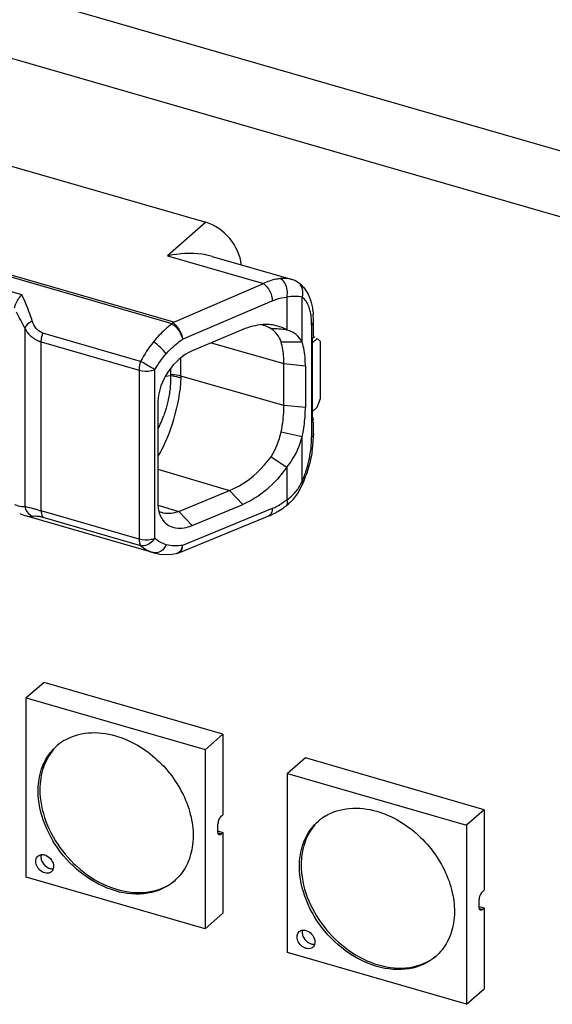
# Model space of a CAD drawing. Header units: millimetres. Extents: x 0 to 210, y 0 to 297.
# Tile 57 of 58: x 137.05 to 139.62, y 228.32 to 233.09. Entities that reach past the tile are written whole.
import ezdxf

# ---------------------------------------------------------------- set-up
doc = ezdxf.new("R2010")
doc.units = ezdxf.units.MM
doc.header["$LTSCALE"] = 19.36
doc.layers.get('0').update_dxf_attribs({"linetype": 'CONTINUOUS'})

msp = doc.modelspace()

# ---------------------------------------------------------------- linework, layer by layer
at = {"color": 7, "linetype": 'Continuous'}
for p, q in [((140.89267, 232.09563), (106.04993, 242.15386)), ((105.77493, 241.9157), (140.61767, 231.85747)), ((135.2195, 232.89377), (137.94634, 232.1066)), ((137.97708, 231.94152), (138.3594, 231.83116)), ((138.39163, 231.81672), (138.39158, 231.81675)), ((138.46818, 231.55701), (138.46818, 231.62602)), ((138.12611, 231.58757), (137.88122, 231.48394)), ((138.4666, 231.54967), (138.46461, 231.54596)), ((138.31122, 231.52782), (138.41336, 231.52821)), ((138.46296, 231.52376), (138.48648, 231.54413)), ((138.46296, 231.13956), (138.46296, 231.5437)), ((138.50265, 231.53013), (138.48648, 231.54413)), ((138.50265, 231.25416), (138.50265, 231.53013)), ((138.32528, 231.22082), (138.32528, 231.42289)), ((138.42894, 231.41268), (138.42894, 231.21061)), ((137.71502, 231.23749), (137.71502, 230.74672)), ((138.48648, 231.21216), (138.46296, 231.19179)), ((138.48648, 231.21216), (138.50265, 231.25416)), ((138.46818, 231.0831), (138.46818, 231.13956)), ((138.41337, 231.06822), (138.31118, 231.09144)), ((138.26311, 230.97201), (138.33922, 230.92249)), ((137.81663, 230.70746), (138.06133, 230.80916)), ((138.37093, 230.76803), (138.39017, 230.79309)), ((137.88134, 230.6396), (138.12641, 230.74174)), ((138.33691, 230.73596), (138.33688, 230.73593)), ((137.04583, 230.69851), (137.05276, 230.69539)), ((137.05276, 230.69539), (137.07118, 230.68836)), ((137.07118, 230.68836), (137.07866, 230.68604)), ((137.07865, 230.68604), (137.6933, 230.50861)), ((137.81707, 230.50774), (138.25125, 230.68588)), ((137.80316, 230.50376), (137.80304, 230.50374)), ((137.81051, 230.50549), (137.8107, 230.50555)), ((137.16407, 229.88083), (137.07741, 229.80577)), ((138.03009, 229.63054), (137.16407, 229.88054)), ((137.07712, 228.93955), (137.07712, 229.80557)), ((137.07741, 229.80577), (137.94342, 229.55577)), ((138.03009, 229.63054), (137.94342, 229.55549)), ((138.03009, 229.63054), (138.03009, 229.24083)), ((137.94342, 229.55549), (137.94342, 228.68947)), ((138.42908, 229.51565), (138.34241, 229.4406)), ((139.29509, 229.26537), (138.42908, 229.51536)), ((138.34212, 228.57438), (138.34212, 229.44039)), ((138.34241, 229.4406), (139.20843, 229.1906)), ((139.29509, 229.26537), (139.20843, 229.19031)), ((139.29509, 229.26537), (139.29509, 228.87566)), ((138.01264, 229.22082), (138.01531, 229.22566)), ((138.02192, 229.23376), (138.03009, 229.24083)), ((138.00526, 229.19046), (138.0056, 229.19656)), ((138.00526, 229.16159), (138.00526, 229.19046)), ((139.20843, 229.19031), (139.20843, 228.32429)), ((138.03038, 229.15415), (138.00521, 229.16141)), ((138.0056, 229.15609), (138.00526, 229.16159)), ((138.03009, 229.15423), (138.02192, 229.14716)), ((138.03009, 229.15423), (138.03009, 228.76452)), ((137.94342, 228.68918), (137.07741, 228.93918)), ((139.27026, 228.82529), (139.2706, 228.83138)), ((139.27764, 228.85565), (139.28031, 228.86048)), ((139.28693, 228.86859), (139.29509, 228.87566)), ((139.29538, 228.78897), (139.27021, 228.79624)), ((139.27026, 228.79642), (139.27026, 228.82529)), ((139.2706, 228.79091), (139.27026, 228.79642)), ((139.29509, 228.78906), (139.28693, 228.78198)), ((139.29509, 228.78906), (139.29509, 228.39935)), ((137.94342, 228.68947), (138.03009, 228.76452)), ((139.20843, 228.32401), (138.34241, 228.574)), ((139.20843, 228.32429), (139.29509, 228.39935))]:
    msp.add_line(p, q, dxfattribs=at)
at = {"color": 9, "linetype": 'Continuous'}
for p, q in [((137.78418, 231.61579), (134.95855, 232.43148)), ((137.79145, 231.62363), (134.96584, 232.43931)), ((137.05642, 231.75521), (134.88189, 232.38294)), ((137.94634, 232.1066), (137.76156, 231.94379)), ((137.76156, 231.94379), (138.22562, 231.80982)), ((137.79145, 231.62363), (138.22562, 231.80982)), ((138.33908, 231.74457), (138.33908, 231.58503)), ((138.41323, 231.52724), (138.41337, 231.74394)), ((137.83462, 231.54061), (138.2688, 231.72679)), ((137.06996, 231.59369), (137.06996, 230.73165)), ((138.45925, 231.60935), (138.45925, 231.06644)), ((137.63127, 231.43382), (137.1579, 231.57047)), ((137.15048, 231.52777), (137.62387, 231.39112)), ((137.15048, 230.71044), (137.15048, 231.52777)), ((137.97267, 231.52264), (138.32528, 231.42289)), ((137.82678, 231.36184), (137.82678, 231.45089)), ((138.32528, 231.42289), (138.42894, 231.41268)), ((137.62387, 231.39112), (137.62387, 230.57379)), ((137.70005, 230.57712), (137.70005, 231.39444)), ((137.75156, 231.36244), (137.77573, 231.36531)), ((137.77592, 231.37007), (137.77563, 231.36533)), ((137.77592, 231.39912), (137.77592, 231.37007)), ((138.32528, 231.22082), (137.82678, 231.36184)), ((138.42894, 231.21061), (138.32528, 231.22082)), ((138.41333, 230.85228), (138.41326, 231.06874)), ((137.71502, 230.91215), (138.06133, 230.80916)), ((138.33912, 230.92277), (138.33905, 230.7632)), ((138.12641, 230.74174), (138.06128, 230.80917)), ((137.7153, 230.73759), (137.81663, 230.70746)), ((137.62387, 230.57379), (137.15048, 230.71044)), ((137.8167, 230.70745), (137.88134, 230.6396)), ((138.2688, 230.72202), (137.83462, 230.54388)), ((137.15789, 230.68057), (137.63127, 230.54392)), ((137.83349, 230.53185), (137.8343, 230.53754)), ((138.02221, 229.14708), (138.00654, 229.1516)), ((139.28721, 228.7819), (139.27154, 228.78642))]:
    msp.add_line(p, q, dxfattribs=at)
at = {"color": 7, "linetype": 'Continuous'}
for points in [[(138.39161, 231.81673), (138.37795, 231.82424), (138.3633, 231.82996), (138.3591, 231.83124)], [(138.39017, 230.79309), (138.40685, 230.82131), (138.41703, 230.84308)], [(138.33691, 230.73596), (138.34945, 230.74633), (138.37093, 230.76803)], [(137.69384, 230.50846), (137.6974, 230.50747), (137.72452, 230.50201), (137.75311, 230.4998), (137.78291, 230.50101), (137.80304, 230.50372)], [(137.80316, 230.50376), (137.80471, 230.50406), (137.8107, 230.50555)], [(137.81052, 230.5055), (137.81194, 230.50593), (137.81698, 230.50774)]]:
    msp.add_lwpolyline(points, dxfattribs=at)
for centre, radius, start, end in [((137.88011, 231.38058), 0.57555, 101.54182, 101.88731), ((138.3234, 231.71033), 0.12639, 47.97255, 57.37938), ((138.04247, 231.62649), 0.42571, 359.93621, 4.55615), ((138.16892, 231.43323), 0.18388, 69.24623, 74.43911), ((138.17064, 231.43784), 0.17895, 59.03514, 69.23962), ((136.74177, 213.08937), 18.56574, 85.063969, 85.299583), ((138.44219, 231.56067), 0.02682, 320.76032, 326.72776), ((138.44795, 231.55752), 0.02023, 337.15954, 345.50961), ((137.84492, 231.21089), 0.58402, 357.74926, 359.97286), ((137.96012, 231.08371), 0.50806, 355.44548, 359.93117), ((137.88138, 231.08967), 0.58703, 351.48872, 355.47623), ((137.81571, 231.09647), 0.65253, 337.15194, 340.78013), ((138.08348, 231.06446), 0.4149, 305.28767, 307.64407), ((138.12219, 230.99999), 0.33959, 292.33321, 297.78452), ((138.11085, 231.02197), 0.36433, 297.75165, 300.34747), ((138.09775, 231.04397), 0.38993, 300.37531, 305.31564), ((137.38749, 229.3893), 0.24565, 121.23396, 130.87549), ((138.6525, 229.02412), 0.24565, 121.23396, 130.87549), ((138.07465, 229.18908), 0.06945, 168.6809, 173.81526), ((137.18093, 228.98686), 0.02851, 310.97589, 320.81198), ((137.63412, 229.10463), 0.24436, 310.89329, 313.46755), ((139.33965, 228.8239), 0.06945, 168.6809, 173.81526), ((138.44593, 228.62168), 0.02851, 310.97589, 320.81198), ((138.89912, 228.73946), 0.24436, 310.89329, 313.46755)]:
    msp.add_arc(centre, radius, start, end, dxfattribs=at)
at = {"color": 9, "linetype": 'Continuous'}
for centre, radius, start, end in [((138.29139, 231.79825), 0.03883, 59.08037, 66.9237), ((138.36305, 231.77204), 0.05304, 50.97915, 57.38635), ((136.15432, 231.17067), 1.00863, 24.79714, 29.78897), ((138.03829, 231.2712), 0.42816, 126.40643, 129.08317), ((137.20176, 231.36596), 0.57516, 333.18894, 340.2526), ((138.02803, 231.06677), 0.43122, 356.56986, 359.95538), ((137.86555, 231.08297), 0.59437, 337.16196, 342.59564), ((138.15807, 230.9767), 0.28396, 332.72237, 334.0132), ((138.21, 230.94483), 0.22292, 315.20134, 320.17077), ((138.15878, 230.98752), 0.28742, 295.09929, 300.4247), ((137.06476, 230.81031), 0.07884, 268.37565, 273.78619), ((138.05589, 234.07831), 3.48745, 254.65875, 254.95255), ((138.16673, 230.97092), 0.26902, 292.29782, 295.06438), ((137.09886, 230.75586), 0.07268, 253.86036, 258.07185), ((137.79825, 230.53166), 0.02833, 279.99422, 285.02925), ((137.76252, 230.54433), 0.0721, 354.5909, 359.64418)]:
    msp.add_arc(centre, radius, start, end, dxfattribs=at)
at = {"color": 7, "linetype": 'Continuous'}
for centre, major_axis, ratio, start_param, end_param in [((137.94634, 231.93339), (-0.13092, 0.1512), 0.7500041, -2.3292995, -0.8570101), ((138.47651, 231.52776), (0.08296, -0.0379), 0.2087122, 1.6606121, 1.7769906)]:
    msp.add_ellipse(centre, major_axis=major_axis, ratio=ratio, start_param=start_param, end_param=end_param, dxfattribs=at)
for points, knots in [([(137.97697, 231.94155), (137.96081, 231.94622), (137.89088, 231.96015), (137.81811, 231.95536), (137.76496, 231.94449)], [0, 0, 0, 0, 0.2367062, 1, 1, 1, 1]), ([(138.30661, 231.83397), (138.29992, 231.83335), (138.27192, 231.82922), (138.24495, 231.81935), (138.22563, 231.80982)], [0, 0, 0, 0, 0.2376842, 1, 1, 1, 1]), ([(137.02114, 231.69229), (137.02206, 231.69785), (137.02885, 231.72124), (137.04287, 231.74242), (137.05642, 231.75521)], [0, 0, 0, 0, 0.2321967, 1, 1, 1, 1]), ([(138.44206, 231.75833), (138.44458, 231.75329), (138.45401, 231.73201), (138.4599, 231.70928), (138.46289, 231.69193)], [0, 0, 0, 0, 0.2425371, 1, 1, 1, 1]), ([(137.78686, 231.62113), (137.79119, 231.61847), (137.7992, 231.61083), (137.80673, 231.6029), (137.81033, 231.59827)], [0, 0, 0, 0, 0.4641598, 1, 1, 1, 1]), ([(138.25313, 231.61165), (138.24299, 231.61245), (138.19951, 231.61228), (138.15667, 231.60027), (138.12616, 231.58724)], [0, 0, 0, 0, 0.2346276, 1, 1, 1, 1]), ([(138.33908, 231.58503), (138.33282, 231.58899), (138.30594, 231.60284), (138.27582, 231.60987), (138.25313, 231.61165)], [0, 0, 0, 0, 0.2455658, 1, 1, 1, 1]), ([(137.81639, 231.58964), (137.81886, 231.58574), (137.82738, 231.57046), (137.8333, 231.55344), (137.83462, 231.54061)], [0, 0, 0, 0, 0.2635149, 1, 1, 1, 1]), ([(138.31134, 231.52777), (138.30711, 231.54067), (138.29487, 231.56553), (138.27413, 231.58405), (138.26272, 231.59129)], [0, 0, 0, 0, 0.5009687, 1, 1, 1, 1]), ([(138.41323, 231.52753), (138.40619, 231.54107), (138.39086, 231.55963), (138.36379, 231.57743), (138.34753, 231.58239), (138.33909, 231.58502)], [0, 0, 0, 0, 0.4754006, 0.724883, 1, 1, 1, 1]), ([(138.32531, 231.42288), (138.32531, 231.43265), (138.32428, 231.46794), (138.31917, 231.50343), (138.31134, 231.52777)], [0, 0, 0, 0, 0.2763923, 1, 1, 1, 1]), ([(138.42894, 231.41268), (138.42894, 231.42339), (138.42786, 231.46197), (138.42179, 231.50066), (138.41323, 231.52724)], [0, 0, 0, 0, 0.2770699, 1, 1, 1, 1]), ([(137.88116, 231.48428), (137.83481, 231.46398), (137.75401, 231.39185), (137.71624, 231.28984), (137.71472, 231.23767)], [0, 0, 0, 0, 0.4922902, 1, 1, 1, 1]), ([(138.31123, 231.09142), (138.31353, 231.10254), (138.32125, 231.14527), (138.32528, 231.18874), (138.32528, 231.22082)], [0, 0, 0, 0, 0.2613665, 1, 1, 1, 1]), ([(138.41326, 231.06874), (138.41536, 231.07891), (138.42304, 231.11825), (138.42734, 231.15827), (138.42849, 231.18795)], [0, 0, 0, 0, 0.2588892, 1, 1, 1, 1]), ([(138.33912, 230.92277), (138.34805, 230.93302), (138.38181, 230.97641), (138.40245, 231.02873), (138.41326, 231.06851)], [0, 0, 0, 0, 0.2479299, 1, 1, 1, 1]), ([(138.46194, 231.00279), (138.46042, 230.99262), (138.45325, 230.9516), (138.4422, 230.91126), (138.43187, 230.88166)], [0, 0, 0, 0, 0.2469543, 1, 1, 1, 1]), ([(138.06133, 230.80916), (138.08027, 230.8165), (138.15852, 230.85551), (138.22303, 230.91869), (138.26274, 230.97236)], [0, 0, 0, 0, 0.2332876, 1, 1, 1, 1]), ([(138.33912, 230.92277), (138.31145, 230.88211), (138.24781, 230.81142), (138.16776, 230.75919), (138.12646, 230.74187)], [0, 0, 0, 0, 0.5233741, 1, 1, 1, 1]), ([(137.71472, 230.74693), (137.71478, 230.73904), (137.71661, 230.71035), (137.72686, 230.6817), (137.7394, 230.66498)], [0, 0, 0, 0, 0.2741, 1, 1, 1, 1]), ([(137.81663, 230.70746), (137.80977, 230.70447), (137.79234, 230.69974), (137.76432, 230.69574), (137.74359, 230.69907), (137.73387, 230.70197)], [0, 0, 0, 0, 0.2663892, 0.638963, 1, 1, 1, 1]), ([(137.7394, 230.66498), (137.7467, 230.65525), (137.76516, 230.63817), (137.81509, 230.62167), (137.85606, 230.62968), (137.88129, 230.6394)], [0, 0, 0, 0, 0.2367135, 0.473698, 1, 1, 1, 1]), ([(137.26012, 229.59934), (137.29494, 229.62045), (137.38017, 229.64632), (137.46727, 229.6352), (137.51042, 229.62275)], [0, 0, 0, 0, 0.4755772, 1, 1, 1, 1]), ([(137.51042, 229.62275), (137.58446, 229.60138), (137.72417, 229.51693), (137.84083, 229.3535), (137.88485, 229.20538), (137.88854, 229.09818), (137.8623, 229.00136), (137.82453, 228.94843), (137.80223, 228.92729)], [0, 0, 0, 0, 0.26249, 0.534669, 0.6640544, 0.7843363, 0.8953268, 1, 1, 1, 1]), ([(137.13774, 229.39909), (137.14192, 229.43327), (137.16034, 229.49913), (137.20221, 229.5538), (137.22674, 229.57504)], [0, 0, 0, 0, 0.5148367, 1, 1, 1, 1]), ([(137.21022, 229.55739), (137.18839, 229.53217), (137.15374, 229.46991), (137.14358, 229.39998), (137.14348, 229.36405)], [0, 0, 0, 0, 0.4814017, 1, 1, 1, 1]), ([(137.51042, 228.8722), (137.4553, 228.88811), (137.3481, 228.94431), (137.18721, 229.10814), (137.12426, 229.28893), (137.13774, 229.39909)], [0, 0, 0, 0, 0.250743, 0.5148794, 1, 1, 1, 1]), ([(137.14348, 229.36405), (137.14319, 229.25833), (137.23039, 229.0447), (137.41469, 228.90946), (137.51875, 228.87942)], [0, 0, 0, 0, 0.4939506, 1, 1, 1, 1]), ([(138.52512, 229.23416), (138.55994, 229.25528), (138.64517, 229.28115), (138.73228, 229.27003), (138.77542, 229.25758)], [0, 0, 0, 0, 0.4755772, 1, 1, 1, 1]), ([(138.77542, 229.25758), (138.84946, 229.2362), (138.98918, 229.15175), (139.10584, 228.98832), (139.14985, 228.8402), (139.15354, 228.73301), (139.1273, 228.63619), (139.08953, 228.58325), (139.06723, 228.56211)], [0, 0, 0, 0, 0.26249, 0.534669, 0.6640544, 0.7843363, 0.8953268, 1, 1, 1, 1]), ([(138.40274, 229.03392), (138.40692, 229.06809), (138.42534, 229.13395), (138.46721, 229.18862), (138.49174, 229.20986)], [0, 0, 0, 0, 0.5148367, 1, 1, 1, 1]), ([(138.47522, 229.19221), (138.4534, 229.167), (138.41874, 229.10473), (138.40858, 229.0348), (138.40848, 228.99888)], [0, 0, 0, 0, 0.4814017, 1, 1, 1, 1]), ([(138.01268, 229.144), (138.01176, 229.14427), (138.00743, 229.1468), (138.00611, 229.15224), (138.0056, 229.15609)], [0, 0, 0, 0, 0.1975831, 1, 1, 1, 1]), ([(138.02192, 229.14716), (138.02116, 229.1465), (138.01857, 229.1445), (138.0149, 229.14336), (138.01268, 229.144)], [0, 0, 0, 0, 0.3032894, 1, 1, 1, 1]), ([(137.1669, 228.95982), (137.15822, 228.96233), (137.14186, 228.97231), (137.12611, 228.99484), (137.12122, 229.02056), (137.12868, 229.03616), (137.13416, 229.04092)], [0, 0, 0, 0, 0.2648693, 0.5389735, 0.7871756, 1, 1, 1, 1]), ([(137.13416, 229.04092), (137.13885, 229.04498), (137.14745, 229.0483), (137.15593, 229.04823), (137.15819, 229.04805)], [0, 0, 0, 0, 0.7324407, 1, 1, 1, 1]), ([(138.77542, 228.50703), (138.7203, 228.52294), (138.6131, 228.57914), (138.45221, 228.74296), (138.38926, 228.92375), (138.40274, 229.03392)], [0, 0, 0, 0, 0.250743, 0.5148794, 1, 1, 1, 1]), ([(137.20933, 228.99948), (137.20987, 228.99663), (137.21105, 228.98611), (137.2079, 228.97481), (137.20303, 228.96884)], [0, 0, 0, 0, 0.2739303, 1, 1, 1, 1]), ([(138.40848, 228.99888), (138.40819, 228.89316), (138.49539, 228.67953), (138.67969, 228.54428), (138.78375, 228.51424)], [0, 0, 0, 0, 0.4939506, 1, 1, 1, 1]), ([(137.19963, 228.96533), (137.1976, 228.96357), (137.18793, 228.95733), (137.17522, 228.95742), (137.1669, 228.95982)], [0, 0, 0, 0, 0.2365391, 1, 1, 1, 1]), ([(137.79409, 228.91991), (137.75866, 228.88923), (137.66266, 228.84701), (137.56048, 228.85775), (137.51042, 228.8722)], [0, 0, 0, 0, 0.4735206, 1, 1, 1, 1]), ([(137.51875, 228.87942), (137.56699, 228.86549), (137.66512, 228.85461), (137.75849, 228.89209), (137.79398, 228.92014)], [0, 0, 0, 0, 0.5260642, 1, 1, 1, 1]), ([(139.27768, 228.77883), (139.27676, 228.77909), (139.27243, 228.78163), (139.27111, 228.78707), (139.2706, 228.79091)], [0, 0, 0, 0, 0.1975831, 1, 1, 1, 1]), ([(139.28693, 228.78198), (139.28616, 228.78132), (139.28357, 228.77932), (139.2799, 228.77818), (139.27768, 228.77883)], [0, 0, 0, 0, 0.3032894, 1, 1, 1, 1]), ([(138.4319, 228.59465), (138.42322, 228.59715), (138.40686, 228.60714), (138.39111, 228.62966), (138.38622, 228.65539), (138.39369, 228.67099), (138.39917, 228.67574)], [0, 0, 0, 0, 0.2648693, 0.5389735, 0.7871756, 1, 1, 1, 1]), ([(138.39917, 228.67574), (138.40386, 228.67981), (138.41245, 228.68312), (138.42093, 228.68306), (138.42319, 228.68287)], [0, 0, 0, 0, 0.7324407, 1, 1, 1, 1]), ([(138.46463, 228.60015), (138.4626, 228.59839), (138.45293, 228.59216), (138.44022, 228.59224), (138.4319, 228.59465)], [0, 0, 0, 0, 0.2365391, 1, 1, 1, 1]), ([(138.47433, 228.63431), (138.47488, 228.63146), (138.47605, 228.62094), (138.4729, 228.60963), (138.46803, 228.60366)], [0, 0, 0, 0, 0.2739303, 1, 1, 1, 1]), ([(139.0591, 228.55474), (139.02366, 228.52406), (138.92767, 228.48184), (138.82549, 228.49257), (138.77542, 228.50703)], [0, 0, 0, 0, 0.4735206, 1, 1, 1, 1]), ([(138.78375, 228.51424), (138.832, 228.50032), (138.93012, 228.48943), (139.02349, 228.52692), (139.05898, 228.55497)], [0, 0, 0, 0, 0.5260642, 1, 1, 1, 1])]:
    msp.add_open_spline(points, degree=3, knots=knots, dxfattribs=at)
at = {"color": 9, "linetype": 'Continuous'}
for points, knots in [([(138.3591, 231.83124), (138.35539, 231.8323), (138.33812, 231.8359), (138.32026, 231.83535), (138.30661, 231.83397)], [0, 0, 0, 0, 0.2197165, 1, 1, 1, 1]), ([(138.33907, 231.74457), (138.34111, 231.75285), (138.34423, 231.78375), (138.33097, 231.81985), (138.31134, 231.83156)], [0, 0, 0, 0, 0.2717659, 1, 1, 1, 1]), ([(138.22563, 231.80982), (138.23886, 231.80189), (138.2593, 231.77502), (138.26867, 231.74339), (138.2688, 231.72679)], [0, 0, 0, 0, 0.4817413, 1, 1, 1, 1]), ([(138.41337, 231.74394), (138.41762, 231.75609), (138.41979, 231.78253), (138.40582, 231.80565), (138.39644, 231.81325)], [0, 0, 0, 0, 0.5160491, 1, 1, 1, 1]), ([(137.10682, 231.6291), (137.103, 231.64043), (137.088, 231.68315), (137.0709, 231.72519), (137.05642, 231.75521)], [0, 0, 0, 0, 0.2639337, 1, 1, 1, 1]), ([(138.2688, 231.72679), (138.27465, 231.7293), (138.29723, 231.73807), (138.32126, 231.74335), (138.33908, 231.74457)], [0, 0, 0, 0, 0.2627992, 1, 1, 1, 1]), ([(138.41337, 231.74394), (138.40325, 231.74736), (138.37786, 231.74929), (138.35316, 231.74651), (138.33907, 231.74457)], [0, 0, 0, 0, 0.428714, 1, 1, 1, 1]), ([(138.45245, 231.67628), (138.45067, 231.68397), (138.44352, 231.70906), (138.42892, 231.734), (138.41337, 231.74394)], [0, 0, 0, 0, 0.299721, 1, 1, 1, 1]), ([(138.45925, 231.60935), (138.45925, 231.6134), (138.45901, 231.6289), (138.4578, 231.64439), (138.45621, 231.65573)], [0, 0, 0, 0, 0.261556, 1, 1, 1, 1]), ([(137.10681, 231.6291), (137.0982, 231.62422), (137.08404, 231.6143), (137.07261, 231.60054), (137.06996, 231.5937)], [0, 0, 0, 0, 0.574308, 1, 1, 1, 1]), ([(137.06996, 231.59369), (137.07825, 231.57846), (137.10101, 231.55014), (137.13323, 231.53302), (137.15048, 231.52778)], [0, 0, 0, 0, 0.4902076, 1, 1, 1, 1]), ([(137.15791, 231.57046), (137.14526, 231.57432), (137.12261, 231.59175), (137.11098, 231.61632), (137.10682, 231.6291)], [0, 0, 0, 0, 0.4960965, 1, 1, 1, 1]), ([(137.76836, 231.60355), (137.7617, 231.59814), (137.73487, 231.57506), (137.71061, 231.54906), (137.69371, 231.52828)], [0, 0, 0, 0, 0.2426305, 1, 1, 1, 1]), ([(137.78419, 231.61576), (137.78578, 231.61272), (137.79356, 231.61019), (137.80066, 231.60145), (137.80868, 231.59262), (137.81825, 231.57939), (137.82792, 231.5623), (137.83314, 231.54762), (137.83463, 231.54049)], [0, 0, 0, 0, 0.1116582, 0.2343747, 0.3645919, 0.4988124, 0.7636749, 1, 1, 1, 1]), ([(138.45925, 231.60935), (138.46063, 231.61055), (138.46517, 231.61502), (138.46818, 231.62144), (138.46818, 231.62602)], [0, 0, 0, 0, 0.2852639, 1, 1, 1, 1]), ([(137.15048, 231.52777), (137.15048, 231.53117), (137.15122, 231.54564), (137.1544, 231.55995), (137.1579, 231.57047)], [0, 0, 0, 0, 0.2344965, 1, 1, 1, 1]), ([(137.75503, 231.47057), (137.74722, 231.48147), (137.72754, 231.50187), (137.70588, 231.51997), (137.69371, 231.52828)], [0, 0, 0, 0, 0.4764872, 1, 1, 1, 1]), ([(137.75503, 231.47057), (137.76109, 231.47739), (137.78535, 231.50316), (137.81278, 231.52601), (137.83462, 231.54061)], [0, 0, 0, 0, 0.2577451, 1, 1, 1, 1]), ([(137.63127, 231.43382), (137.63008, 231.43024), (137.62604, 231.41634), (137.62387, 231.40183), (137.62387, 231.39112)], [0, 0, 0, 0, 0.2603906, 1, 1, 1, 1]), ([(137.70005, 231.39444), (137.69516, 231.39714), (137.67212, 231.41007), (137.64924, 231.42326), (137.63127, 231.43381)], [0, 0, 0, 0, 0.2114673, 1, 1, 1, 1]), ([(137.62387, 231.39111), (137.64272, 231.38567), (137.66974, 231.38498), (137.69448, 231.39211), (137.70005, 231.39444)], [0, 0, 0, 0, 0.7646511, 1, 1, 1, 1]), ([(137.77573, 231.36531), (137.77594, 231.36033), (137.77638, 231.33967), (137.77527, 231.31899), (137.77368, 231.3034)], [0, 0, 0, 0, 0.2413658, 1, 1, 1, 1]), ([(137.77573, 231.36531), (137.78884, 231.36378), (137.80601, 231.36045), (137.82261, 231.35526), (137.82656, 231.35388)], [0, 0, 0, 0, 0.7590347, 1, 1, 1, 1]), ([(137.82678, 231.36184), (137.82281, 231.36296), (137.80612, 231.3671), (137.78897, 231.36934), (137.77592, 231.37007)], [0, 0, 0, 0, 0.2397977, 1, 1, 1, 1]), ([(137.82657, 231.35388), (137.82295, 231.28609), (137.79744, 231.15507), (137.74891, 231.02997), (137.71505, 230.97494)], [0, 0, 0, 0, 0.5124016, 1, 1, 1, 1]), ([(137.77368, 231.3034), (137.77256, 231.29244), (137.76644, 231.24768), (137.75466, 231.20374), (137.74309, 231.17163)], [0, 0, 0, 0, 0.2441584, 1, 1, 1, 1]), ([(138.46818, 231.0831), (138.46818, 231.08164), (138.46732, 231.07519), (138.463, 231.06969), (138.45925, 231.06644)], [0, 0, 0, 0, 0.2276153, 1, 1, 1, 1]), ([(138.43271, 230.90519), (138.43626, 230.91651), (138.4488, 230.9609), (138.45645, 231.00677), (138.45847, 231.04097)], [0, 0, 0, 0, 0.2571842, 1, 1, 1, 1]), ([(138.41704, 230.8431), (138.41728, 230.84367), (138.4177, 230.8472), (138.41518, 230.8502), (138.41333, 230.85228)], [0, 0, 0, 0, 0.1824166, 1, 1, 1, 1]), ([(137.02073, 230.74151), (137.02425, 230.74004), (137.03766, 230.73492), (137.05198, 230.73179), (137.06252, 230.7315)], [0, 0, 0, 0, 0.2658125, 1, 1, 1, 1]), ([(138.33905, 230.7632), (138.33998, 230.7602), (138.34225, 230.75157), (138.3418, 230.73976), (138.33691, 230.73596)], [0, 0, 0, 0, 0.336456, 1, 1, 1, 1]), ([(137.13323, 230.71513), (137.12666, 230.71692), (137.10563, 230.72263), (137.08435, 230.72746), (137.06996, 230.73165)], [0, 0, 0, 0, 0.3122516, 1, 1, 1, 1]), ([(137.15049, 230.71044), (137.15049, 230.70731), (137.15107, 230.69709), (137.15345, 230.68624), (137.15789, 230.68057)], [0, 0, 0, 0, 0.3033421, 1, 1, 1, 1]), ([(138.2688, 230.72202), (138.26877, 230.71779), (138.26784, 230.70433), (138.26007, 230.6895), (138.25125, 230.68588)], [0, 0, 0, 0, 0.3075129, 1, 1, 1, 1]), ([(137.10681, 230.68455), (137.10855, 230.68494), (137.11867, 230.68666), (137.12909, 230.68611), (137.13748, 230.68493)], [0, 0, 0, 0, 0.1732583, 1, 1, 1, 1]), ([(137.13748, 230.68493), (137.13906, 230.68471), (137.14593, 230.68362), (137.15273, 230.68204), (137.1579, 230.68057)], [0, 0, 0, 0, 0.2281364, 1, 1, 1, 1]), ([(137.70005, 230.57712), (137.69448, 230.57478), (137.66974, 230.56765), (137.64272, 230.56835), (137.62387, 230.57379)], [0, 0, 0, 0, 0.2353593, 1, 1, 1, 1]), ([(137.62387, 230.57379), (137.62387, 230.57067), (137.62437, 230.56044), (137.62682, 230.5496), (137.63127, 230.54392)], [0, 0, 0, 0, 0.3017699, 1, 1, 1, 1]), ([(137.63127, 230.54392), (137.63704, 230.54277), (137.66378, 230.54309), (137.68818, 230.56059), (137.70005, 230.57712)], [0, 0, 0, 0, 0.2240386, 1, 1, 1, 1]), ([(137.75506, 230.54715), (137.74931, 230.53425), (137.7334, 230.512), (137.70489, 230.50526), (137.69374, 230.50849)], [0, 0, 0, 0, 0.5488699, 1, 1, 1, 1]), ([(137.83462, 230.54388), (137.83295, 230.53462), (137.82733, 230.51795), (137.81294, 230.50628), (137.8056, 230.5043)], [0, 0, 0, 0, 0.5530748, 1, 1, 1, 1]), ([(137.81071, 230.50555), (137.81341, 230.50636), (137.82504, 230.51223), (137.83109, 230.52536), (137.83323, 230.53504)], [0, 0, 0, 0, 0.2216316, 1, 1, 1, 1]), ([(137.81707, 230.50774), (137.81913, 230.50859), (137.82779, 230.51391), (137.83203, 230.52424), (137.83349, 230.53185)], [0, 0, 0, 0, 0.2229269, 1, 1, 1, 1])]:
    msp.add_open_spline(points, degree=3, knots=knots, dxfattribs=at)
at = {"color": 7, "linetype": 'Continuous'}
for points in [[(138.40801, 231.80422), (138.4134, 231.79936), (138.4184, 231.79404), (138.42295, 231.7884)], [(138.42295, 231.7884), (138.43041, 231.77916), (138.43677, 231.76896), (138.44206, 231.75833)], [(138.46289, 231.69193), (138.46469, 231.68146), (138.46598, 231.6709), (138.46683, 231.66031)], [(137.81033, 231.59827), (137.81249, 231.5955), (137.81451, 231.59261), (137.81639, 231.58964)], [(138.46813, 231.55701), (138.46812, 231.55548), (138.46792, 231.55394), (138.46754, 231.55246)], [(138.46813, 231.15211), (138.46813, 231.15654), (138.46604, 231.16106), (138.46319, 231.16445)], [(138.46296, 231.13956), (138.46593, 231.14298), (138.46812, 231.14759), (138.46813, 231.15211)], [(138.26274, 230.97236), (138.28612, 231.00828), (138.30193, 231.04959), (138.31123, 231.09142)], [(137.73387, 230.70197), (137.72897, 230.70344), (137.72415, 230.70527), (137.71954, 230.70749)], [(138.00655, 229.20271), (138.00779, 229.20896), (138.00982, 229.21511), (138.01264, 229.22082)], [(138.01531, 229.22566), (138.01714, 229.22862), (138.01929, 229.23148), (138.02192, 229.23376)], [(137.15006, 229.04799), (137.14828, 229.04183), (137.14823, 229.03508), (137.1494, 229.02877)], [(137.1494, 229.02877), (137.15052, 229.02269), (137.15276, 229.01676), (137.15576, 229.01135)], [(137.15819, 229.04805), (137.16113, 229.0478), (137.16406, 229.04724), (137.1669, 229.04642)], [(137.1669, 229.04642), (137.18716, 229.04057), (137.20536, 229.0202), (137.20933, 228.99948)], [(137.15576, 229.01135), (137.16192, 229.00024), (137.17179, 228.99051), (137.18319, 228.98488)], [(137.18319, 228.98488), (137.18598, 228.9835), (137.1889, 228.98234), (137.1919, 228.98147)], [(137.1919, 228.98147), (137.19725, 228.97993), (137.20301, 228.97929), (137.20854, 228.97999)], [(139.27155, 228.83753), (139.27279, 228.84378), (139.27482, 228.84993), (139.27764, 228.85565)], [(139.28031, 228.86048), (139.28214, 228.86345), (139.28429, 228.8663), (139.28693, 228.86859)], [(138.41506, 228.68282), (138.41328, 228.67666), (138.41324, 228.6699), (138.4144, 228.6636)], [(138.4144, 228.6636), (138.41552, 228.65752), (138.41777, 228.65158), (138.42076, 228.64618)], [(138.42076, 228.64618), (138.42693, 228.63506), (138.4368, 228.62533), (138.44819, 228.6197)], [(138.42319, 228.68287), (138.42613, 228.68263), (138.42906, 228.68207), (138.4319, 228.68125)], [(138.4319, 228.68125), (138.45216, 228.6754), (138.47036, 228.65502), (138.47433, 228.63431)], [(138.44819, 228.6197), (138.45098, 228.61832), (138.4539, 228.61716), (138.4569, 228.6163)], [(138.4569, 228.6163), (138.46225, 228.61475), (138.46801, 228.61412), (138.47354, 228.61482)]]:
    msp.add_open_spline(points, degree=3, dxfattribs=at)
at = {"color": 9, "linetype": 'Continuous'}
for points in [[(138.45621, 231.65573), (138.45524, 231.66262), (138.45401, 231.66949), (138.45245, 231.67628)], [(137.78779, 231.62003), (137.78652, 231.61868), (137.78513, 231.61733), (137.78436, 231.61564)], [(137.69371, 231.52828), (137.66988, 231.499), (137.64896, 231.46716), (137.63127, 231.43382)], [(137.70005, 231.39444), (137.71567, 231.42157), (137.73425, 231.44716), (137.75503, 231.47057)], [(137.82678, 231.36184), (137.82678, 231.35919), (137.82683, 231.35652), (137.82646, 231.35389)], [(138.3812, 230.80205), (138.39257, 230.81569), (138.40232, 230.83078), (138.41046, 230.84656)], [(138.33905, 230.7632), (138.34946, 230.77047), (138.35924, 230.77875), (138.36819, 230.78776)], [(138.33905, 230.7632), (138.32798, 230.75467), (138.31639, 230.74675), (138.30433, 230.73968)], [(137.06996, 230.73165), (137.0735, 230.71511), (137.08404, 230.69882), (137.0981, 230.68941)], [(137.0981, 230.68941), (137.10086, 230.68756), (137.10378, 230.68592), (137.10682, 230.68455)], [(137.08384, 230.68475), (137.09133, 230.68317), (137.09933, 230.68291), (137.10681, 230.68455)], [(137.75506, 230.54715), (137.73499, 230.55291), (137.71559, 230.56317), (137.70005, 230.57712)], [(137.79335, 230.54106), (137.78044, 230.54159), (137.76748, 230.54358), (137.75506, 230.54715)], [(137.63127, 230.54392), (137.6486, 230.52762), (137.67044, 230.51521), (137.6933, 230.50861)], [(137.83462, 230.54388), (137.82103, 230.54155), (137.80712, 230.54048), (137.79335, 230.54106)], [(137.83323, 230.53504), (137.83388, 230.53795), (137.83433, 230.54091), (137.83462, 230.54388)]]:
    msp.add_open_spline(points, degree=3, dxfattribs=at)

doc.saveas('drawing.dxf')
